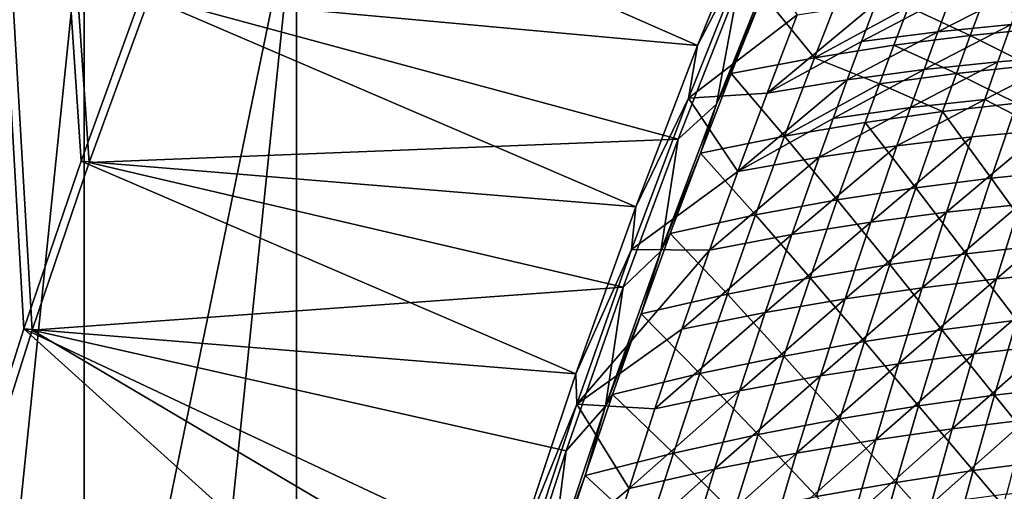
# Model space of a CAD drawing. Header units: metres. Extents: x 0 to 1400, y -1400 to 0.
# Tile 104 of 256: x 47 to 140, y -656 to -612. Entities that reach past the tile are written whole.
import ezdxf

# ---------------------------------------------------------------- set-up
doc = ezdxf.new("R2010")
doc.units = ezdxf.units.M

msp = doc.modelspace()

# ---------------------------------------------------------------- linework, layer by layer
at = {"layer": 'None'}
for points in [[(43.130493, -656.726685), (48.19175, -640.826843), (11.242748, -7.263255)], [(11.242748, -7.263255), (48.19175, -640.826843), (53.576622, -625.03363)], [(53.576622, -625.03363), (59.278202, -609.352051), (11.242748, -7.263255)], [(11.242748, -7.263255, -3), (58.509361, -609.197998, -3), (52.803673, -624.898376, -3)], [(52.803673, -624.898376, -3), (47.415188, -640.710388, -3), (11.242748, -7.263255, -3)], [(47.415188, -640.710388, -3), (42.350792, -656.62915, -3), (11.242748, -7.263255, -3)], [(110.915855, -614.023071, -32.201553), (58.509361, -609.197998, -3), (64.525566, -593.614014, -3)], [(116.862289, -599.36853, -32.196121), (110.915855, -614.023071, -32.201553), (64.525566, -593.614014, -3)], [(110.915855, -614.023071, -32.201553), (116.862289, -599.36853, -32.196121), (115.816933, -604.569702, -32.845306)], [(110.915855, -614.023071, -32.201553), (115.816933, -604.569702, -32.845306), (110.071724, -618.974609, -32.845306)], [(110.071724, -618.974609, -32.845306), (115.816933, -604.569702, -32.845306), (120.308525, -611.124207, -60.31459)], [(112.709572, -619.547668, -30.882011), (117.085312, -609.173706, -32.121719), (118.470131, -605.167786, -30.887352)], [(112.709572, -619.547668, -30.882011), (118.470131, -605.167786, -30.887352), (114.772102, -608.389893, -29.614088)], [(121.936684, -615.16687, -59.597221), (124.820663, -607.808411, -59.614666), (117.085312, -609.173706, -32.121719)], [(130.823303, -610.355286, -87.194733), (124.820663, -607.808411, -59.614666), (121.936684, -615.16687, -59.597221)], [(109.095268, -622.837463, -29.619539), (114.772102, -608.389893, -29.614088), (59.278202, -609.352051)], [(109.095268, -622.837463, -29.619539), (112.709572, -619.547668, -30.882011), (114.772102, -608.389893, -29.614088)], [(133.583435, -612.709412, -115.513168), (134.906982, -609.143372, -115.522797), (141.763046, -608.511597, -143.22496)], [(141.763046, -608.511597, -143.22496), (140.490189, -612.027588, -143.213028), (133.583435, -612.709412, -115.513168)], [(144.81543, -608.84259, -142.567657), (137.963043, -609.487976, -114.850296), (143.535645, -612.364563, -142.550949)], [(105.100754, -629.208252, -32.20734), (52.803673, -624.898376, -3), (58.509361, -609.197998, -3)], [(53.576622, -625.03363), (109.095268, -622.837463, -29.619539), (59.278202, -609.352051)], [(110.915855, -614.023071, -32.201553), (105.100754, -629.208252, -32.20734), (58.509361, -609.197998, -3)], [(114.100266, -616.653809, -32.112392), (117.085312, -609.173706, -32.121719), (112.709572, -619.547668, -30.882011)], [(121.936684, -615.16687, -59.597221), (117.085312, -609.173706, -32.121719), (114.100266, -616.653809, -32.112392)], [(134.906982, -609.143372, -115.522797), (126.390297, -613.6203, -87.878082), (127.764511, -610.001038, -87.885056)], [(126.390297, -613.6203, -87.878082), (134.906982, -609.143372, -115.522797), (133.583435, -612.709412, -115.513168)], [(130.823303, -610.355286, -87.194733), (136.632187, -613.060486, -114.83593), (137.963043, -609.487976, -114.850296)], [(137.963043, -609.487976, -114.850296), (136.632187, -613.060486, -114.83593), (143.535645, -612.364563, -142.550949)], [(117.477478, -618.484314, -60.306606), (120.308525, -611.124207, -60.31459), (127.764511, -610.001038, -87.885056)], [(127.764511, -610.001038, -87.885056), (126.390297, -613.6203, -87.878082), (117.477478, -618.484314, -60.306606)], [(129.441391, -613.981506, -87.183014), (130.823303, -610.355286, -87.194733), (121.936684, -615.16687, -59.597221)], [(136.632187, -613.060486, -114.83593), (130.823303, -610.355286, -87.194733), (129.441391, -613.981506, -87.183014)], [(110.071724, -618.974609, -32.845306), (120.308525, -611.124207, -60.31459), (117.477478, -618.484314, -60.306606)], [(140.490189, -612.027588, -143.213028), (132.278214, -616.283142, -115.503532), (133.583435, -612.709412, -115.513168)], [(139.235657, -615.551025, -143.201096), (132.278214, -616.283142, -115.503532), (140.490189, -612.027588, -143.213028)], [(136.632187, -613.060486, -114.83593), (142.274155, -615.893982, -142.53421), (143.535645, -612.364563, -142.550949)], [(139.235657, -615.551025, -143.201096), (140.490189, -612.027588, -143.213028), (145.936096, -615.009216, -170.966629)], [(125.03447, -617.247498, -87.871109), (126.390297, -613.6203, -87.878082), (133.583435, -612.709412, -115.513168)], [(133.583435, -612.709412, -115.513168), (132.278214, -616.283142, -115.503532), (125.03447, -617.247498, -87.871109)], [(135.319611, -616.640686, -114.821518), (136.632187, -613.060486, -114.83593), (129.441391, -613.981506, -87.183014)], [(142.274155, -615.893982, -142.53421), (136.632187, -613.060486, -114.83593), (135.319611, -616.640686, -114.821518)], [(105.100754, -629.208252, -32.20734), (110.915855, -614.023071, -32.201553), (110.071724, -618.974609, -32.845306)], [(126.390297, -613.6203, -87.878082), (125.03447, -617.247498, -87.871109), (117.477478, -618.484314, -60.306606)], [(129.441391, -613.981506, -87.183014), (121.936684, -615.16687, -59.597221), (128.07782, -617.615662, -87.171249)], [(129.441391, -613.981506, -87.183014), (128.07782, -617.615662, -87.171249), (135.319611, -616.640686, -114.821518)], [(119.126442, -622.558105, -59.579613), (121.936684, -615.16687, -59.597221), (114.100266, -616.653809, -32.112392)], [(128.07782, -617.615662, -87.171249), (121.936684, -615.16687, -59.597221), (119.126442, -622.558105, -59.579613)], [(137.999557, -619.081787, -143.189163), (145.936096, -615.009216, -170.966629), (143.584, -621.981934, -170.939209)], [(137.999557, -619.081787, -143.189163), (139.235657, -615.551025, -143.201096), (145.936096, -615.009216, -170.966629)], [(132.278214, -616.283142, -115.503532), (123.697151, -620.88269, -87.864128), (125.03447, -617.247498, -87.871109)], [(132.278214, -616.283142, -115.503532), (130.99144, -619.864563, -115.493896), (123.697151, -620.88269, -87.864128)], [(137.999557, -619.081787, -143.189163), (130.99144, -619.864563, -115.493896), (139.235657, -615.551025, -143.201096)], [(130.99144, -619.864563, -115.493896), (132.278214, -616.283142, -115.503532), (139.235657, -615.551025, -143.201096)], [(141.031067, -619.430725, -142.51741), (142.274155, -615.893982, -142.53421), (135.319611, -616.640686, -114.821518)], [(119.126442, -622.558105, -59.579613), (114.100266, -616.653809, -32.112392), (111.189606, -624.167236, -32.102894)], [(111.189606, -624.167236, -32.102894), (114.100266, -616.653809, -32.112392), (112.709572, -619.547668, -30.882011)], [(117.477478, -618.484314, -60.306606), (125.03447, -617.247498, -87.871109), (114.720901, -625.876892, -60.298634)], [(125.03447, -617.247498, -87.871109), (123.697151, -620.88269, -87.864128), (114.720901, -625.876892, -60.298634)], [(128.07782, -617.615662, -87.171249), (134.025436, -620.228577, -114.807053), (135.319611, -616.640686, -114.821518)], [(135.319611, -616.640686, -114.821518), (134.025436, -620.228577, -114.807053), (141.031067, -619.430725, -142.51741)], [(126.732697, -621.257751, -87.159447), (128.07782, -617.615662, -87.171249), (119.126442, -622.558105, -59.579613)], [(134.025436, -620.228577, -114.807053), (128.07782, -617.615662, -87.171249), (126.732697, -621.257751, -87.159447)], [(105.100754, -629.208252, -32.20734), (110.071724, -618.974609, -32.845306), (104.70063, -633.235657, -32.845341)], [(104.70063, -633.235657, -32.845341), (110.071724, -618.974609, -32.845306), (114.720901, -625.876892, -60.298634)], [(114.720901, -625.876892, -60.298634), (110.071724, -618.974609, -32.845306), (117.477478, -618.484314, -60.306606)], [(129.723221, -623.453613, -115.484261), (137.999557, -619.081787, -143.189163), (136.781998, -622.619873, -143.177216)], [(130.99144, -619.864563, -115.493896), (137.999557, -619.081787, -143.189163), (129.723221, -623.453613, -115.484261)], [(136.781998, -622.619873, -143.177216), (137.999557, -619.081787, -143.189163), (143.584, -621.981934, -170.939209)], [(112.709572, -619.547668, -30.882011), (107.468689, -633.375366, -30.876776), (111.189606, -624.167236, -32.102894)], [(107.468689, -633.375366, -30.876776), (112.709572, -619.547668, -30.882011), (109.095268, -622.837463, -29.619539)], [(123.697151, -620.88269, -87.864128), (130.99144, -619.864563, -115.493896), (122.378464, -624.525635, -87.857147)], [(122.378464, -624.525635, -87.857147), (130.99144, -619.864563, -115.493896), (129.723221, -623.453613, -115.484261)], [(134.025436, -620.228577, -114.807053), (138.600525, -626.52594, -142.483704), (141.031067, -619.430725, -142.51741)], [(141.031067, -619.430725, -142.51741), (138.600525, -626.52594, -142.483704), (145.450714, -625.820984, -170.257141)], [(114.720901, -625.876892, -60.298634), (123.697151, -620.88269, -87.864128), (122.378464, -624.525635, -87.857147)], [(131.492783, -627.427002, -114.778008), (134.025436, -620.228577, -114.807053), (126.732697, -621.257751, -87.159447)], [(138.600525, -626.52594, -142.483704), (134.025436, -620.228577, -114.807053), (131.492783, -627.427002, -114.778008)], [(126.732697, -621.257751, -87.159447), (119.126442, -622.558105, -59.579613), (124.09832, -628.565308, -87.135704)], [(126.732697, -621.257751, -87.159447), (124.09832, -628.565308, -87.135704), (131.492783, -627.427002, -114.778008)], [(103.914841, -636.789307, -29.624941), (109.095268, -622.837463, -29.619539), (53.576622, -625.03363)], [(103.914841, -636.789307, -29.624941), (107.468689, -633.375366, -30.876776), (109.095268, -622.837463, -29.619539)], [(116.390953, -629.981506, -59.561848), (119.126442, -622.558105, -59.579613), (111.189606, -624.167236, -32.102894)], [(124.09832, -628.565308, -87.135704), (119.126442, -622.558105, -59.579613), (116.390953, -629.981506, -59.561848)], [(127.242935, -630.654114, -115.464973), (129.723221, -623.453613, -115.484261), (136.781998, -622.619873, -143.177216)], [(127.242935, -630.654114, -115.464973), (136.781998, -622.619873, -143.177216), (134.402908, -629.71759, -143.153351)], [(134.402908, -629.71759, -143.153351), (143.584, -621.981934, -170.939209), (141.306488, -628.982056, -170.911774)], [(134.402908, -629.71759, -143.153351), (136.781998, -622.619873, -143.177216), (143.584, -621.981934, -170.939209)], [(119.797432, -631.834961, -87.843193), (129.723221, -623.453613, -115.484261), (127.242935, -630.654114, -115.464973)], [(119.797432, -631.834961, -87.843193), (122.378464, -624.525635, -87.857147), (129.723221, -623.453613, -115.484261)], [(107.468689, -633.375366, -30.876776), (108.35437, -631.713379, -32.093227), (111.189606, -624.167236, -32.102894)], [(111.189606, -624.167236, -32.102894), (108.35437, -631.713379, -32.093227), (116.390953, -629.981506, -59.561848)], [(112.03978, -633.301453, -60.290672), (122.378464, -624.525635, -87.857147), (119.797432, -631.834961, -87.843193)], [(114.720901, -625.876892, -60.298634), (122.378464, -624.525635, -87.857147), (112.03978, -633.301453, -60.290672)], [(99.434441, -644.966858, -32.213512), (47.415188, -640.710388, -3), (52.803673, -624.898376, -3)], [(48.19175, -640.826843), (103.914841, -636.789307, -29.624941), (53.576622, -625.03363)], [(105.100754, -629.208252, -32.20734), (99.434441, -644.966858, -32.213512), (52.803673, -624.898376, -3)], [(112.03978, -633.301453, -60.290672), (104.70063, -633.235657, -32.845341), (114.720901, -625.876892, -60.298634)], [(136.244843, -633.649536, -142.449829), (138.600525, -626.52594, -142.483704), (131.492783, -627.427002, -114.778008)], [(143.197525, -632.845337, -170.21965), (138.600525, -626.52594, -142.483704), (136.244843, -633.649536, -142.449829)], [(138.600525, -626.52594, -142.483704), (143.197525, -632.845337, -170.21965), (145.450714, -625.820984, -170.257141)], [(124.09832, -628.565308, -87.135704), (129.035095, -634.654968, -114.748795), (131.492783, -627.427002, -114.778008)], [(131.492783, -627.427002, -114.778008), (129.035095, -634.654968, -114.748795), (136.244843, -633.649536, -142.449829)], [(139.10437, -636.009155, -170.884354), (147.980392, -628.405945, -198.735703), (145.880096, -635.338623, -198.70575)], [(139.10437, -636.009155, -170.884354), (141.306488, -628.982056, -170.911774), (147.980392, -628.405945, -198.735703)], [(99.434441, -644.966858, -32.213512), (105.100754, -629.208252, -32.20734), (104.70063, -633.235657, -32.845341)], [(121.539207, -635.903564, -87.111801), (124.09832, -628.565308, -87.135704), (116.390953, -629.981506, -59.561848)], [(129.035095, -634.654968, -114.748795), (124.09832, -628.565308, -87.135704), (121.539207, -635.903564, -87.111801)], [(132.099243, -636.843689, -143.129471), (141.306488, -628.982056, -170.911774), (139.10437, -636.009155, -170.884354)], [(132.099243, -636.843689, -143.129471), (134.402908, -629.71759, -143.153351), (141.306488, -628.982056, -170.911774)], [(108.35437, -631.713379, -32.093227), (113.731216, -637.43634, -59.543934), (116.390953, -629.981506, -59.561848)], [(116.390953, -629.981506, -59.561848), (113.731216, -637.43634, -59.543934), (121.539207, -635.903564, -87.111801)], [(124.838226, -637.884216, -115.445694), (134.402908, -629.71759, -143.153351), (132.099243, -636.843689, -143.129471)], [(124.838226, -637.884216, -115.445694), (127.242935, -630.654114, -115.464973), (134.402908, -629.71759, -143.153351)], [(117.292305, -639.174866, -87.829239), (119.797432, -631.834961, -87.843193), (127.242935, -630.654114, -115.464973)], [(117.292305, -639.174866, -87.829239), (127.242935, -630.654114, -115.464973), (124.838226, -637.884216, -115.445694)], [(108.35437, -631.713379, -32.093227), (107.468689, -633.375366, -30.876776), (105.595612, -639.291504, -32.083401)], [(113.731216, -637.43634, -59.543934), (108.35437, -631.713379, -32.093227), (105.595612, -639.291504, -32.083401)], [(109.435089, -640.757446, -60.28273), (119.797432, -631.834961, -87.843193), (117.292305, -639.174866, -87.829239)], [(109.435089, -640.757446, -60.28273), (112.03978, -633.301453, -60.290672), (119.797432, -631.834961, -87.843193)], [(141.020035, -639.896057, -170.182022), (143.197525, -632.845337, -170.21965), (136.244843, -633.649536, -142.449829)], [(99.434441, -644.966858, -32.213512), (104.70063, -633.235657, -32.845341), (99.535042, -647.808777, -32.845417)], [(99.535042, -647.808777, -32.845417), (104.70063, -633.235657, -32.845341), (112.03978, -633.301453, -60.290672)], [(109.435089, -640.757446, -60.28273), (99.535042, -647.808777, -32.845417), (112.03978, -633.301453, -60.290672)], [(107.468689, -633.375366, -30.876776), (102.240685, -647.999512, -30.871134), (105.595612, -639.291504, -32.083401)], [(102.240685, -647.999512, -30.871134), (107.468689, -633.375366, -30.876776), (103.914841, -636.789307, -29.624941)], [(129.035095, -634.654968, -114.748795), (133.964905, -640.800842, -142.415802), (136.244843, -633.649536, -142.449829)], [(136.244843, -633.649536, -142.449829), (133.964905, -640.800842, -142.415802), (141.020035, -639.896057, -170.182022)], [(126.653313, -641.911865, -114.719429), (129.035095, -634.654968, -114.748795), (121.539207, -635.903564, -87.111801)], [(133.964905, -640.800842, -142.415802), (129.035095, -634.654968, -114.748795), (126.653313, -641.911865, -114.719429)], [(136.978439, -643.062744, -170.856934), (139.10437, -636.009155, -170.884354), (145.880096, -635.338623, -198.70575)], [(136.978439, -643.062744, -170.856934), (145.880096, -635.338623, -198.70575), (143.856018, -642.296204, -198.675797)], [(98.532974, -652.200928, -29.631062), (103.914841, -636.789307, -29.624941), (48.19175, -640.826843)], [(98.532974, -652.200928, -29.631062), (102.240685, -647.999512, -30.871134), (103.914841, -636.789307, -29.624941)], [(113.731216, -637.43634, -59.543934), (119.05632, -643.271729, -87.087746), (121.539207, -635.903564, -87.111801)], [(121.539207, -635.903564, -87.111801), (119.05632, -643.271729, -87.087746), (126.653313, -641.911865, -114.719429)], [(129.871841, -643.997559, -143.105606), (139.10437, -636.009155, -170.884354), (136.978439, -643.062744, -170.856934)], [(129.871841, -643.997559, -143.105606), (132.099243, -636.843689, -143.129471), (139.10437, -636.009155, -170.884354)], [(111.148247, -644.921936, -59.525879), (113.731216, -637.43634, -59.543934), (105.595612, -639.291504, -32.083401)], [(119.05632, -643.271729, -87.087746), (113.731216, -637.43634, -59.543934), (111.148247, -644.921936, -59.525879)], [(122.509987, -645.143433, -115.426414), (132.099243, -636.843689, -143.129471), (129.871841, -643.997559, -143.105606)], [(122.509987, -645.143433, -115.426414), (124.838226, -637.884216, -115.445694), (132.099243, -636.843689, -143.129471)], [(114.864037, -646.544861, -87.815292), (124.838226, -637.884216, -115.445694), (122.509987, -645.143433, -115.426414)], [(114.864037, -646.544861, -87.815292), (117.292305, -639.174866, -87.829239), (124.838226, -637.884216, -115.445694)], [(105.595612, -639.291504, -32.083401), (102.240685, -647.999512, -30.871134), (102.914391, -646.90094, -32.07341)], [(105.595612, -639.291504, -32.083401), (102.914391, -646.90094, -32.07341), (111.148247, -644.921936, -59.525879)], [(106.907822, -648.244385, -60.274807), (109.435089, -640.757446, -60.28273), (117.292305, -639.174866, -87.829239)], [(106.907822, -648.244385, -60.274807), (117.292305, -639.174866, -87.829239), (114.864037, -646.544861, -87.815292)], [(133.964905, -640.800842, -142.415802), (138.919067, -646.972412, -170.144257), (141.020035, -639.896057, -170.182022)], [(141.020035, -639.896057, -170.182022), (138.919067, -646.972412, -170.144257), (145.84726, -646.134216, -197.974655)], [(47.415188, -640.710388, -3), (88.749306, -678.022156, -32.226997), (42.350792, -656.62915, -3)], [(93.505959, -667.609009, -29.637341), (48.19175, -640.826843), (43.130493, -656.726685)], [(99.434441, -644.966858, -32.213512), (93.596153, -662.405701, -32.220539), (47.415188, -640.710388, -3)], [(93.596153, -662.405701, -32.220539), (88.749306, -678.022156, -32.226997), (47.415188, -640.710388, -3)], [(93.505959, -667.609009, -29.637341), (98.532974, -652.200928, -29.631062), (48.19175, -640.826843)], [(99.535042, -647.808777, -32.845417), (109.435089, -640.757446, -60.28273), (106.907822, -648.244385, -60.274807)], [(131.761551, -647.979187, -142.381653), (133.964905, -640.800842, -142.415802), (126.653313, -641.911865, -114.719429)], [(138.919067, -646.972412, -170.144257), (133.964905, -640.800842, -142.415802), (131.761551, -647.979187, -142.381653)], [(119.05632, -643.271729, -87.087746), (124.348328, -649.197083, -114.689911), (126.653313, -641.911865, -114.719429)], [(126.653313, -641.911865, -114.719429), (124.348328, -649.197083, -114.689911), (131.761551, -647.979187, -142.381653)], [(134.929489, -650.142151, -170.829529), (143.856018, -642.296204, -198.675797), (141.90889, -649.278137, -198.645874)], [(134.929489, -650.142151, -170.829529), (136.978439, -643.062744, -170.856934), (143.856018, -642.296204, -198.675797)], [(116.65062, -650.66925, -87.063545), (119.05632, -643.271729, -87.087746), (111.148247, -644.921936, -59.525879)], [(124.348328, -649.197083, -114.689911), (119.05632, -643.271729, -87.087746), (116.65062, -650.66925, -87.063545)], [(127.721542, -651.178772, -143.081757), (129.871841, -643.997559, -143.105606), (136.978439, -643.062744, -170.856934)], [(127.721542, -651.178772, -143.081757), (136.978439, -643.062744, -170.856934), (134.929489, -650.142151, -170.829529)], [(120.259117, -652.431213, -115.40715), (129.871841, -643.997559, -143.105606), (127.721542, -651.178772, -143.081757)], [(120.259117, -652.431213, -115.40715), (122.509987, -645.143433, -115.426414), (129.871841, -643.997559, -143.105606)], [(93.596153, -662.405701, -32.220539), (99.434441, -644.966858, -32.213512), (99.535042, -647.808777, -32.845417)], [(102.914391, -646.90094, -32.07341), (108.643051, -652.437622, -59.50769), (111.148247, -644.921936, -59.525879)], [(111.148247, -644.921936, -59.525879), (108.643051, -652.437622, -59.50769), (116.65062, -650.66925, -87.063545)], [(112.51355, -653.944519, -87.801361), (122.509987, -645.143433, -115.426414), (120.259117, -652.431213, -115.40715)], [(112.51355, -653.944519, -87.801361), (114.864037, -646.544861, -87.815292), (122.509987, -645.143433, -115.426414)], [(102.240685, -647.999512, -30.871134), (100.311737, -654.540955, -32.063263), (102.914391, -646.90094, -32.07341)], [(102.914391, -646.90094, -32.07341), (100.311737, -654.540955, -32.063263), (108.643051, -652.437622, -59.50769)], [(104.458954, -655.761658, -60.266914), (114.864037, -646.544861, -87.815292), (112.51355, -653.944519, -87.801361)], [(104.458954, -655.761658, -60.266914), (106.907822, -648.244385, -60.274807), (114.864037, -646.544861, -87.815292)], [(136.895416, -654.07373, -170.106369), (138.919067, -646.972412, -170.144257), (131.761551, -647.979187, -142.381653)], [(143.926453, -653.136353, -197.934235), (138.919067, -646.972412, -170.144257), (136.895416, -654.07373, -170.106369)], [(138.919067, -646.972412, -170.144257), (143.926453, -653.136353, -197.934235), (145.84726, -646.134216, -197.974655)], [(93.596153, -662.405701, -32.220539), (99.535042, -647.808777, -32.845417), (94.028015, -664.466309, -32.845512)], [(94.028015, -664.466309, -32.845512), (99.535042, -647.808777, -32.845417), (104.458954, -655.761658, -60.266914)], [(104.458954, -655.761658, -60.266914), (99.535042, -647.808777, -32.845417), (106.907822, -648.244385, -60.274807)], [(102.240685, -647.999512, -30.871134), (97.087891, -663.37915, -30.865093), (100.311737, -654.540955, -32.063263)], [(97.087891, -663.37915, -30.865093), (102.240685, -647.999512, -30.871134), (98.532974, -652.200928, -29.631062)], [(124.348328, -649.197083, -114.689911), (129.635635, -655.183899, -142.347366), (131.761551, -647.979187, -142.381653)], [(131.761551, -647.979187, -142.381653), (129.635635, -655.183899, -142.347366), (136.895416, -654.07373, -170.106369)], [(122.121078, -656.509888, -114.660255), (124.348328, -649.197083, -114.689911), (116.65062, -650.66925, -87.063545)], [(129.635635, -655.183899, -142.347366), (124.348328, -649.197083, -114.689911), (122.121078, -656.509888, -114.660255)], [(132.958298, -657.246948, -170.80217), (141.90889, -649.278137, -198.645874), (140.039459, -656.283813, -198.615997)], [(132.958298, -657.246948, -170.80217), (134.929489, -650.142151, -170.829529), (141.90889, -649.278137, -198.645874)], [(108.643051, -652.437622, -59.50769), (114.32309, -658.095337, -87.039215), (116.65062, -650.66925, -87.063545)], [(116.65062, -650.66925, -87.063545), (114.32309, -658.095337, -87.039215), (122.121078, -656.509888, -114.660255)], [(125.649193, -658.38678, -143.057922), (134.929489, -650.142151, -170.829529), (132.958298, -657.246948, -170.80217)], [(125.649193, -658.38678, -143.057922), (127.721542, -651.178772, -143.081757), (134.929489, -650.142151, -170.829529)], [(118.086502, -659.74707, -115.387901), (120.259117, -652.431213, -115.40715), (127.721542, -651.178772, -143.081757)], [(118.086502, -659.74707, -115.387901), (127.721542, -651.178772, -143.081757), (125.649193, -658.38678, -143.057922)], [(93.505959, -667.609009, -29.637341), (97.087891, -663.37915, -30.865093), (98.532974, -652.200928, -29.631062)], [(100.311737, -654.540955, -32.063263), (106.216644, -659.982727, -59.489376), (108.643051, -652.437622, -59.50769)], [(108.643051, -652.437622, -59.50769), (106.216644, -659.982727, -59.489376), (114.32309, -658.095337, -87.039215)], [(110.241791, -661.37323, -87.787445), (120.259117, -652.431213, -115.40715), (118.086502, -659.74707, -115.387901)], [(110.241791, -661.37323, -87.787445), (112.51355, -653.944519, -87.801361), (120.259117, -652.431213, -115.40715)], [(142.083725, -660.161133, -197.893707), (143.926453, -653.136353, -197.934235), (136.895416, -654.07373, -170.106369)], [(102.089462, -663.308777, -60.259052), (112.51355, -653.944519, -87.801361), (110.241791, -661.37323, -87.787445)], [(102.089462, -663.308777, -60.259052), (104.458954, -655.761658, -60.266914), (112.51355, -653.944519, -87.801361)], [(129.635635, -655.183899, -142.347366), (134.949951, -661.199219, -170.06839), (136.895416, -654.07373, -170.106369)], [(136.895416, -654.07373, -170.106369), (134.949951, -661.199219, -170.06839), (142.083725, -660.161133, -197.893707)], [(97.087891, -663.37915, -30.865093), (97.788727, -662.210754, -32.052963), (100.311737, -654.540955, -32.063263)], [(100.311737, -654.540955, -32.063263), (97.788727, -662.210754, -32.052963), (106.216644, -659.982727, -59.489376)], [(127.588112, -662.414185, -142.312973), (129.635635, -655.183899, -142.347366), (122.121078, -656.509888, -114.660255)], [(134.949951, -661.199219, -170.06839), (129.635635, -655.183899, -142.347366), (127.588112, -662.414185, -142.312973)], [(102.089462, -663.308777, -60.259052), (94.028015, -664.466309, -32.845512), (104.458954, -655.761658, -60.266914)], [(138.248474, -663.312744, -198.586151), (146.917526, -655.454407, -226.492477), (145.228485, -662.38623, -226.461044)], [(138.248474, -663.312744, -198.586151), (140.039459, -656.283813, -198.615997), (146.917526, -655.454407, -226.492477)]]:
    msp.add_3dface(points, dxfattribs=at)
at = {"layer": 'None0'}
for points in [[(33.101238, -93.100212, -541.977783), (53.101238, -598.952698, -541.977783), (33.101238, -793.10022, -541.977783)], [(33.101238, -93.100212, -521.977783), (33.101238, -793.10022, -521.977783), (53.101238, -598.952698, -521.977783)], [(53.101238, -598.952698, -541.977783), (73.101234, -598.952698, -541.977783), (33.101238, -793.10022, -541.977783)], [(33.101238, -793.10022, -541.977783), (73.101234, -598.952698, -541.977783), (53.101238, -793.10022, -541.977783)], [(53.101238, -598.952698, -521.977783), (33.101238, -793.10022, -521.977783), (53.101238, -793.10022, -521.977783)], [(73.101234, -598.952698, -541.977783), (73.101234, -1235.141357, -541.977783), (53.101238, -793.10022, -541.977783)], [(53.101238, -598.952698, -521.977783), (53.101238, -793.10022, -521.977783), (73.101234, -598.952698, -521.977783)], [(73.101234, -598.952698, -521.977783), (53.101238, -793.10022, -521.977783), (73.101234, -1235.141357, -521.977783)], [(73.101234, -1235.141357, -521.977783), (73.101234, -1235.141357, -541.977783), (73.101234, -598.952698, -521.977783)], [(73.101234, -1235.141357, -541.977783), (73.101234, -598.952698, -541.977783), (73.101234, -598.952698, -521.977783)]]:
    msp.add_3dface(points, dxfattribs=at)

doc.saveas('drawing.dxf')
